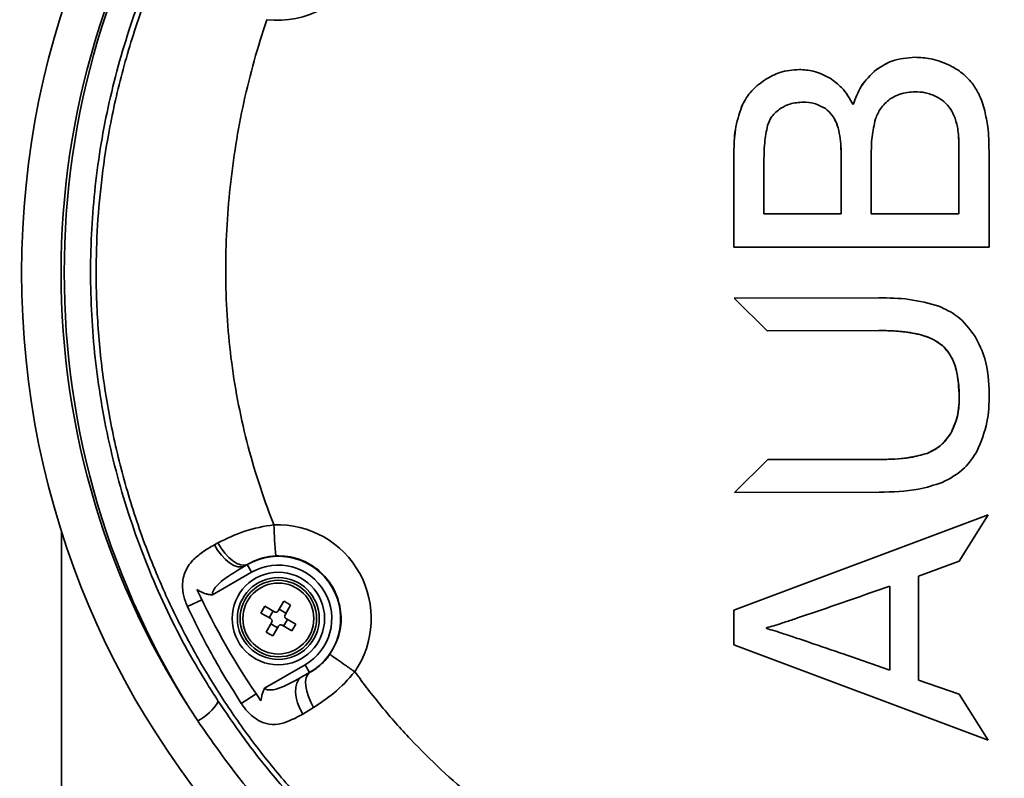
# Model space of a CAD drawing. Header units: millimetres. Extents: x 8 to 345, y 77 to 290.
# Tile 20 of 30: x 286.28 to 288.76, y 136.33 to 138.24. Entities that reach past the tile are written whole.
import ezdxf

# ---------------------------------------------------------------- set-up
doc = ezdxf.new("R2010")
doc.units = ezdxf.units.MM

msp = doc.modelspace()

# ---------------------------------------------------------------- linework, layer by layer
at = {"color": 7, "linetype": 'Continuous', "lineweight": 35}
for p, q in [((288.435441, 138.11713), (288.435383, 138.11713)), ((288.155891, 138.092554), (288.155832, 138.092554)), ((288.532818, 138.061262), (288.532759, 138.061262)), ((288.587083, 138.048791), (288.587025, 138.048791)), ((288.095785, 138.023901), (288.095727, 138.023901)), ((288.250775, 138.034973), (288.250717, 138.034973)), ((288.306908, 138.0187), (288.30685, 138.0187)), ((288.377069, 138.028915), (288.377011, 138.028915)), ((288.6226, 138.016872), (288.622541, 138.016872)), ((288.339066, 137.970519), (288.339008, 137.970519)), ((288.640241, 137.968451), (288.640183, 137.968451)), ((288.076224, 137.907622), (288.076224, 137.67009)), ((288.076282, 137.907622), (288.076224, 137.907622)), ((288.076282, 137.907622), (288.076282, 137.67009)), ((288.42234, 137.900216), (288.42234, 137.753783)), ((288.643158, 137.753783), (288.643158, 137.911413)), ((288.643216, 137.911413), (288.643158, 137.911413)), ((288.643216, 137.753783), (288.643216, 137.911413)), ((288.719171, 137.67009), (288.719171, 137.911413)), ((288.151981, 137.880277), (288.151981, 137.753783)), ((288.346338, 137.753783), (288.346338, 137.890743)), ((288.346396, 137.890743), (288.346338, 137.890743)), ((288.346396, 137.753783), (288.346396, 137.890743)), ((288.151981, 137.753783), (288.346338, 137.753783)), ((288.346396, 137.753783), (288.346338, 137.753783)), ((288.42234, 137.753783), (288.643158, 137.753783)), ((288.643216, 137.753783), (288.643158, 137.753783)), ((288.076224, 137.67009), (288.719171, 137.67009)), ((288.441531, 137.542005), (288.076448, 137.541368)), ((288.076448, 137.541368), (288.076449, 137.541002)), ((288.076448, 137.541368), (288.076507, 137.541368)), ((288.076449, 137.541002), (288.159744, 137.45922)), ((288.076449, 137.541002), (288.076508, 137.541002)), ((288.076507, 137.541368), (288.44159, 137.542005)), ((288.076508, 137.541002), (288.076507, 137.541368)), ((288.159802, 137.45922), (288.076508, 137.541002)), ((288.441531, 137.542005), (288.44159, 137.542005)), ((288.159744, 137.45922), (288.441187, 137.459712)), ((288.602301, 137.4214), (288.60236, 137.4214)), ((288.644164, 137.291939), (288.644222, 137.291939)), ((288.623322, 137.202089), (288.62338, 137.202089)), ((288.563216, 137.150179), (288.563274, 137.150179)), ((288.161408, 137.134448), (288.077913, 137.05183)), ((288.077971, 137.05183), (288.161467, 137.134448)), ((288.441754, 137.134937), (288.161408, 137.134448)), ((288.161408, 137.134448), (288.161467, 137.134448)), ((288.161467, 137.134448), (288.441812, 137.134937)), ((288.441754, 137.134937), (288.441812, 137.134937)), ((288.077913, 137.05183), (288.442385, 137.052467)), ((288.716943, 136.995461), (288.076224, 136.755177)), ((288.716925, 136.995433), (288.076282, 136.755177)), ((288.643885, 136.878418), (288.716943, 136.995461)), ((286.381555, 136.954751), (286.381555, 135.504701)), ((286.766767, 136.919883), (286.775553, 136.924744)), ((288.541559, 136.841099), (288.643885, 136.878418)), ((286.849476, 136.870114), (286.842875, 136.866175)), ((286.842875, 136.866175), (286.849531, 136.870017)), ((286.849476, 136.870114), (286.849531, 136.870017)), ((286.849531, 136.870017), (286.860703, 136.850667)), ((286.860703, 136.850667), (286.761934, 136.793643)), ((288.541559, 136.578428), (288.541559, 136.841099)), ((288.469174, 136.604091), (288.469174, 136.815866)), ((288.469233, 136.815866), (288.469174, 136.815866)), ((288.469233, 136.604091), (288.469233, 136.815866)), ((286.699168, 136.76417), (286.735386, 136.781177)), ((286.941964, 136.777802), (286.927799, 136.753267)), ((286.894105, 136.764978), (286.88427, 136.747944)), ((286.918639, 136.750813), (286.894105, 136.764978)), ((286.904795, 136.736094), (286.91463, 136.753128)), ((286.930114, 136.757277), (286.947148, 136.747442)), ((286.944833, 136.743433), (286.958998, 136.767967)), ((288.076224, 136.755177), (288.076224, 136.668022)), ((288.076282, 136.755177), (288.076224, 136.755177)), ((288.076282, 136.755177), (288.076282, 136.668022)), ((286.88427, 136.747944), (286.908805, 136.733779)), ((286.951297, 136.731958), (286.941463, 136.714924)), ((286.971822, 136.720108), (286.947287, 136.734273)), ((286.911259, 136.724619), (286.897094, 136.700084)), ((286.925978, 136.710775), (286.908944, 136.720609)), ((286.914128, 136.69025), (286.928293, 136.714784)), ((286.937453, 136.717239), (286.961987, 136.703074)), ((286.961987, 136.703074), (286.971822, 136.720108)), ((288.158124, 136.710777), (288.158124, 136.708745)), ((288.076224, 136.668022), (288.716943, 136.427744)), ((288.076282, 136.668022), (288.076224, 136.668022)), ((288.076282, 136.668022), (288.716924, 136.427772)), ((286.893452, 136.558531), (286.995389, 136.617384)), ((287.006561, 136.598034), (286.995389, 136.617384)), ((288.469233, 136.604091), (288.469174, 136.604091)), ((287.006561, 136.598034), (286.985649, 136.585961)), ((286.985649, 136.585961), (287.006744, 136.597717)), ((287.006744, 136.597717), (287.006561, 136.598034)), ((288.643885, 136.543178), (288.541559, 136.578428)), ((286.834655, 136.519904), (286.871988, 136.54443)), ((288.716943, 136.427744), (288.643885, 136.543178)), ((287.016774, 136.509723), (286.989447, 136.49325))]:
    msp.add_line(p, q, dxfattribs=at)
at = {"color": 7, "linetype": 'Continuous', "lineweight": 35, "flags": 128}
for points in [[(286.766767, 136.919883), (286.775015, 136.906282), (286.784453, 136.893823), (286.794689, 136.883021), (286.805301, 136.874323), (286.815849, 136.868088), (286.825899, 136.864575), (286.835033, 136.863928), (286.842875, 136.866175)], [(286.775553, 136.924744), (286.783787, 136.911183), (286.793115, 136.898719), (286.803152, 136.887864), (286.813487, 136.879065), (286.823694, 136.872684), (286.833352, 136.868983), (286.842066, 136.868114), (286.849476, 136.870114)], [(286.985649, 136.585961), (286.979186, 136.580037), (286.974539, 136.57165), (286.971894, 136.561134), (286.971355, 136.548907), (286.972945, 136.535458), (286.976601, 136.521323), (286.982175, 136.507064), (286.989447, 136.49325)], [(287.006744, 136.597717), (287.001667, 136.592601), (286.99832, 136.585032), (286.996834, 136.575307), (286.997269, 136.563807), (286.999607, 136.550982), (287.003756, 136.537335), (287.009554, 136.5234), (287.016774, 136.509723)]]:
    msp.add_lwpolyline(points, dxfattribs=at)
at = {"color": 7, "linetype": 'Continuous', "lineweight": 35}
for centre, radius in [((288.43788, 137.605729), 2.156907), ((286.928046, 136.734026), 0.116543), ((286.928046, 136.734026), 0.103132), ((286.928046, 136.734026), 0.096427), ((286.928046, 136.734026), 0.089405)]:
    msp.add_circle(centre, radius, dxfattribs=at)
for centre, radius, start, end in [((288.403171, 137.605729), 2.022798, 146.059527, 213.940473), ((286.92616, 138.477432), 0.23614, 263.471171, 44.63353), ((286.92616, 136.734026), 0.23614, 325.414096, 92.205929), ((287.713676, 136.981769), 0.796692, 180.84713, 186.481019), ((286.928046, 136.734026), 0.15703, 300, 120), ((286.928046, 136.734026), 0.134686, 300, 120), ((288.43788, 137.605729), 1.891659, 204.967075, 214.77731), ((286.667621, 136.589205), 0.126625, 296.9557, 329.576989)]:
    msp.add_arc(centre, radius, start, end, dxfattribs=at)
msp.add_ellipse((288.451371, 137.605729), major_axis=(2.062969, 0), ratio=0.99998906, start_param=2.56226036, end_param=3.72092494, dxfattribs=at)
for points, knots in [([(288.502414, 135.639974), (288.496059, 135.639776), (288.483281, 135.639379), (288.464004, 135.639018), (288.40623, 135.638467), (288.312214, 135.641272), (288.185472, 135.653537), (288.067596, 135.67248), (287.959394, 135.696429), (287.860897, 135.723898), (287.772016, 135.753527), (287.69253, 135.784102), (287.6194, 135.815742), (287.550311, 135.848899), (287.483151, 135.884412), (287.418505, 135.921829), (287.356394, 135.960973), (287.27094, 136.01935), (287.1668, 136.100103), (287.054317, 136.203154), (286.957191, 136.306406), (286.873092, 136.408944), (286.797257, 136.515163), (286.729757, 136.624206), (286.670503, 136.735377), (286.614115, 136.859549), (286.563126, 136.997387), (286.520539, 137.149046), (286.490531, 137.301585), (286.472814, 137.453904), (286.467385, 137.595082), (286.471369, 137.726257), (286.482715, 137.849053), (286.49976, 137.957443), (286.519452, 138.05058), (286.539107, 138.127989), (286.56234, 138.205939), (286.589289, 138.284243), (286.619508, 138.361242), (286.653147, 138.437375), (286.690465, 138.513049), (286.732657, 138.589931), (286.777935, 138.664219), (286.826177, 138.736046), (286.878234, 138.806802), (286.921765, 138.860589), (286.953997, 138.897996), (286.971828, 138.918133), (286.990337, 138.938461), (287.009538, 138.958961), (287.029446, 138.979609), (287.049236, 138.999539), (287.072274, 139.022094), (287.102169, 139.050374), (287.143729, 139.087788), (287.190432, 139.127187), (287.248611, 139.173131), (287.314571, 139.221209), (287.387572, 139.269251), (287.455446, 139.309903), (287.517077, 139.343809), (287.576589, 139.373903), (287.633751, 139.400478), (287.727134, 139.440436), (287.856435, 139.486357), (288.027068, 139.531448), (288.141358, 139.548317), (288.199679, 139.556924)], [0, 0, 0, 0, 0.00317578, 0.00638585, 0.0096302, 0.03203613, 0.05332513, 0.07319011, 0.09163069, 0.10864654, 0.12423737, 0.13840288, 0.15116292, 0.16401722, 0.17665839, 0.18908639, 0.20130122, 0.21330286, 0.24074225, 0.26699771, 0.28936148, 0.31142977, 0.33311925, 0.35442999, 0.37536207, 0.39591561, 0.422409, 0.44857443, 0.47438769, 0.49984921, 0.52495941, 0.54476056, 0.56524538, 0.58641624, 0.59945051, 0.612733, 0.6262641, 0.64004415, 0.65407348, 0.66756915, 0.68162218, 0.69623269, 0.71140074, 0.72511454, 0.7395021, 0.75533957, 0.75972747, 0.76421483, 0.76880164, 0.77348789, 0.77827358, 0.7831587, 0.78754667, 0.79441341, 0.80375859, 0.81553802, 0.82499571, 0.84086652, 0.85638129, 0.86872259, 0.88045307, 0.89157287, 0.90208212, 0.91198096, 0.94236708, 0.97059118, 1, 1, 1, 1]), ([(286.776811, 138.686373), (286.741146, 138.628163), (286.668649, 138.509838), (286.583623, 138.316925), (286.517429, 138.114169), (286.473257, 137.903844), (286.452625, 137.688629), (286.455461, 137.471359), (286.4821, 137.253342), (286.533959, 137.037641), (286.610463, 136.827514), (286.694024, 136.656846), (286.755068, 136.559691), (286.776811, 136.525085)], [0, 0, 0, 0, 0.0900946, 0.18313622, 0.27646306, 0.36949496, 0.46386447, 0.55854376, 0.65291374, 0.75049373, 0.84841355, 0.94600626, 1, 1, 1, 1]), ([(286.89931, 138.242824), (286.899286, 138.242752), (286.875911, 138.17453), (286.837085, 138.035362), (286.802882, 137.821713), (286.791275, 137.606087), (286.804161, 137.390681), (286.844419, 137.178922), (286.889202, 137.040206), (286.91636, 136.97178), (286.917071, 136.96999)], [0, 0, 0, 0, 0.00017703, 0.16656379, 0.33282574, 0.49899102, 0.66435431, 0.829961, 0.99555164, 1, 1, 1, 1]), ([(288.532759, 138.148005), (288.512743, 138.146535), (288.477639, 138.143956), (288.448085, 138.125194), (288.435383, 138.11713)], [0, 0, 0, 0, 0.57019741, 1, 1, 1, 1]), ([(288.532818, 138.148005), (288.512802, 138.146535), (288.477698, 138.143956), (288.448144, 138.125194), (288.435441, 138.11713)], [0, 0, 0, 0, 0.57019741, 1, 1, 1, 1]), ([(288.616829, 138.129372), (288.601843, 138.135362), (288.574781, 138.14618), (288.545725, 138.147442), (288.532759, 138.148005)], [0, 0, 0, 0, 0.55377336, 1, 1, 1, 1]), ([(288.676684, 138.08283), (288.667469, 138.092892), (288.650132, 138.111822), (288.627453, 138.123773), (288.616829, 138.129372)], [0, 0, 0, 0, 0.53153622, 1, 1, 1, 1]), ([(288.240533, 138.117443), (288.224068, 138.116015), (288.194077, 138.113413), (288.167719, 138.099037), (288.155832, 138.092554)], [0, 0, 0, 0, 0.54901411, 1, 1, 1, 1]), ([(288.240591, 138.117443), (288.224126, 138.116015), (288.194135, 138.113413), (288.167778, 138.099037), (288.155891, 138.092554)], [0, 0, 0, 0, 0.54901411, 1, 1, 1, 1]), ([(288.318407, 138.095364), (288.30457, 138.102435), (288.279989, 138.114999), (288.252534, 138.1167), (288.240533, 138.117443)], [0, 0, 0, 0, 0.56287627, 1, 1, 1, 1]), ([(288.377011, 138.028915), (288.368287, 138.044132), (288.353222, 138.070412), (288.32872, 138.087972), (288.318407, 138.095364)], [0, 0, 0, 0, 0.57904725, 1, 1, 1, 1]), ([(288.435383, 138.11713), (288.421072, 138.103748), (288.394514, 138.078916), (288.382535, 138.044695), (288.377011, 138.028915)], [0, 0, 0, 0, 0.53887249, 1, 1, 1, 1]), ([(288.435441, 138.11713), (288.42113, 138.103748), (288.394573, 138.078916), (288.382593, 138.044695), (288.377069, 138.028915)], [0, 0, 0, 0, 0.53887249, 1, 1, 1, 1]), ([(288.155832, 138.092554), (288.141746, 138.082248), (288.116493, 138.063772), (288.102094, 138.036126), (288.095727, 138.023901)], [0, 0, 0, 0, 0.55780514, 1, 1, 1, 1]), ([(288.155891, 138.092554), (288.141804, 138.082248), (288.116551, 138.063772), (288.102152, 138.036126), (288.095785, 138.023901)], [0, 0, 0, 0, 0.55780514, 1, 1, 1, 1]), ([(288.708366, 138.013561), (288.704092, 138.028036), (288.696811, 138.052697), (288.682568, 138.074022), (288.676684, 138.08283)], [0, 0, 0, 0, 0.58695061, 1, 1, 1, 1]), ([(288.532759, 138.061262), (288.519963, 138.060441), (288.497685, 138.059012), (288.478464, 138.047886), (288.470283, 138.04315)], [0, 0, 0, 0, 0.57442063, 1, 1, 1, 1]), ([(288.587025, 138.048791), (288.577607, 138.052792), (288.560225, 138.060176), (288.541389, 138.060921), (288.532759, 138.061262)], [0, 0, 0, 0, 0.54180731, 1, 1, 1, 1]), ([(288.587083, 138.048791), (288.577666, 138.052792), (288.560284, 138.060176), (288.541448, 138.060921), (288.532818, 138.061262)], [0, 0, 0, 0, 0.54180731, 1, 1, 1, 1]), ([(288.622541, 138.016872), (288.61722, 138.023815), (288.607351, 138.036692), (288.593437, 138.044974), (288.587025, 138.048791)], [0, 0, 0, 0, 0.53913533, 1, 1, 1, 1]), ([(288.6226, 138.016872), (288.617279, 138.023815), (288.607409, 138.036692), (288.593496, 138.044974), (288.587083, 138.048791)], [0, 0, 0, 0, 0.53913533, 1, 1, 1, 1]), ([(288.095727, 138.023901), (288.089455, 138.004721), (288.077101, 137.966934), (288.076513, 137.927191), (288.076224, 137.907622)], [0, 0, 0, 0, 0.507594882, 1, 1, 1, 1]), ([(288.095785, 138.023901), (288.089514, 138.004721), (288.077159, 137.966934), (288.076572, 137.927191), (288.076282, 137.907622)], [0, 0, 0, 0, 0.507594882, 1, 1, 1, 1]), ([(288.194462, 138.019796), (288.186085, 138.013425), (288.171008, 138.001958), (288.164115, 137.984421), (288.161052, 137.976629)], [0, 0, 0, 0, 0.55566095, 1, 1, 1, 1]), ([(288.250717, 138.034973), (288.239314, 138.034266), (288.219443, 138.033035), (288.201927, 138.023752), (288.194462, 138.019796)], [0, 0, 0, 0, 0.57381218, 1, 1, 1, 1]), ([(288.30685, 138.0187), (288.297558, 138.023915), (288.280071, 138.033729), (288.260083, 138.034576), (288.250717, 138.034973)], [0, 0, 0, 0, 0.53138572, 1, 1, 1, 1]), ([(288.306908, 138.0187), (288.297616, 138.023915), (288.280129, 138.033729), (288.260142, 138.034576), (288.250775, 138.034973)], [0, 0, 0, 0, 0.53138572, 1, 1, 1, 1]), ([(288.339008, 137.970519), (288.334979, 137.981468), (288.328074, 138.000236), (288.313091, 138.01327), (288.30685, 138.0187)], [0, 0, 0, 0, 0.5834002, 1, 1, 1, 1]), ([(288.339066, 137.970519), (288.335038, 137.981468), (288.328132, 138.000236), (288.31315, 138.01327), (288.306908, 138.0187)], [0, 0, 0, 0, 0.5834002, 1, 1, 1, 1]), ([(288.470283, 138.04315), (288.461159, 138.035526), (288.4446, 138.02169), (288.436613, 138.001736), (288.433028, 137.992777)], [0, 0, 0, 0, 0.55104345, 1, 1, 1, 1]), ([(288.640183, 137.968451), (288.638016, 137.978473), (288.634343, 137.995462), (288.625974, 138.010645), (288.622541, 138.016872)], [0, 0, 0, 0, 0.5898888, 1, 1, 1, 1]), ([(288.640241, 137.968451), (288.638074, 137.978473), (288.634401, 137.995462), (288.626032, 138.010645), (288.6226, 138.016872)], [0, 0, 0, 0, 0.5898888, 1, 1, 1, 1]), ([(288.719171, 137.911413), (288.718821, 137.932103), (288.71824, 137.966511), (288.71118, 138.000149), (288.708366, 138.013561)], [0, 0, 0, 0, 0.60129896, 1, 1, 1, 1]), ([(288.161052, 137.976629), (288.158162, 137.962004), (288.151879, 137.930211), (288.151946, 137.897786), (288.151981, 137.880277)], [0, 0, 0, 0, 0.46000895, 1, 1, 1, 1]), ([(288.346338, 137.890743), (288.346347, 137.908314), (288.346361, 137.935185), (288.340898, 137.961435), (288.339008, 137.970519)], [0, 0, 0, 0, 0.65393899, 1, 1, 1, 1]), ([(288.346396, 137.890743), (288.346405, 137.908314), (288.346419, 137.935185), (288.340957, 137.961435), (288.339066, 137.970519)], [0, 0, 0, 0, 0.653938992, 1, 1, 1, 1]), ([(288.433028, 137.992777), (288.4296, 137.977881), (288.422594, 137.947431), (288.422426, 137.91618), (288.42234, 137.900216)], [0, 0, 0, 0, 0.48917704, 1, 1, 1, 1]), ([(288.643158, 137.911413), (288.643222, 137.924065), (288.643319, 137.943149), (288.640973, 137.962072), (288.640183, 137.968451)], [0, 0, 0, 0, 0.66289944, 1, 1, 1, 1]), ([(288.643216, 137.911413), (288.643281, 137.924065), (288.643378, 137.943149), (288.641032, 137.962072), (288.640241, 137.968451)], [0, 0, 0, 0, 0.66289944, 1, 1, 1, 1]), ([(288.592849, 137.521109), (288.567985, 137.527838), (288.518433, 137.541248), (288.467104, 137.541753), (288.441531, 137.542005)], [0, 0, 0, 0, 0.501780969, 1, 1, 1, 1]), ([(288.684197, 137.444626), (288.670237, 137.463408), (288.64574, 137.496366), (288.608756, 137.513667), (288.592849, 137.521109)], [0, 0, 0, 0, 0.56988973, 1, 1, 1, 1]), ([(288.441187, 137.459712), (288.461447, 137.459315), (288.498188, 137.458595), (288.544843, 137.450345), (288.579355, 137.438595), (288.595089, 137.426805), (288.602301, 137.4214)], [0, 0, 0, 0, 0.359701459, 0.652301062, 0.840627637, 1, 1, 1, 1]), ([(288.60236, 137.4214), (288.592769, 137.428164), (288.571248, 137.443342), (288.531718, 137.453055), (288.487619, 137.458999), (288.457496, 137.459462), (288.441246, 137.459712)], [0, 0, 0, 0, 0.20720063, 0.46498716, 0.71137838, 1, 1, 1, 1]), ([(288.719617, 137.299288), (288.718401, 137.329958), (288.716374, 137.381092), (288.693394, 137.426467), (288.684197, 137.444626)], [0, 0, 0, 0, 0.59979578, 1, 1, 1, 1]), ([(288.602301, 137.4214), (288.609531, 137.413176), (288.624855, 137.395745), (288.641172, 137.351164), (288.642976, 137.315447), (288.644164, 137.291939)], [0, 0, 0, 0, 0.23393438, 0.49581229, 1, 1, 1, 1]), ([(288.644222, 137.291939), (288.643694, 137.307607), (288.642718, 137.336577), (288.633469, 137.373771), (288.620174, 137.40211), (288.608143, 137.415138), (288.60236, 137.4214)], [0, 0, 0, 0, 0.33586344, 0.62103697, 0.81782503, 1, 1, 1, 1]), ([(288.689337, 137.156175), (288.699084, 137.17995), (288.717902, 137.225848), (288.719059, 137.275403), (288.719617, 137.299288)], [0, 0, 0, 0, 0.518008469, 1, 1, 1, 1]), ([(288.644164, 137.291939), (288.643353, 137.273489), (288.641974, 137.242109), (288.628765, 137.213767), (288.623322, 137.202089)], [0, 0, 0, 0, 0.58794652, 1, 1, 1, 1]), ([(288.62338, 137.202089), (288.630076, 137.21729), (288.642708, 137.245967), (288.643738, 137.277242), (288.644222, 137.291939)], [0, 0, 0, 0, 0.53008396, 1, 1, 1, 1]), ([(288.623322, 137.202089), (288.614481, 137.189504), (288.598706, 137.167047), (288.574053, 137.15533), (288.563216, 137.150179)], [0, 0, 0, 0, 0.560422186, 1, 1, 1, 1]), ([(288.563274, 137.150179), (288.576895, 137.157031), (288.601398, 137.169358), (288.61662, 137.192023), (288.62338, 137.202089)], [0, 0, 0, 0, 0.55587373, 1, 1, 1, 1]), ([(288.563216, 137.150179), (288.54421, 137.14536), (288.504372, 137.135259), (288.463255, 137.135048), (288.441754, 137.134937)], [0, 0, 0, 0, 0.47705833, 1, 1, 1, 1]), ([(288.441812, 137.134937), (288.468271, 137.135092), (288.509489, 137.135332), (288.549093, 137.146265), (288.563274, 137.150179)], [0, 0, 0, 0, 0.6419277, 1, 1, 1, 1]), ([(288.600823, 137.076599), (288.621045, 137.08728), (288.657397, 137.106479), (288.67952, 137.140902), (288.689337, 137.156175)], [0, 0, 0, 0, 0.55630147, 1, 1, 1, 1]), ([(288.442385, 137.052467), (288.475797, 137.053069), (288.529852, 137.054043), (288.581209, 137.070366), (288.600823, 137.076599)], [0, 0, 0, 0, 0.61810095, 1, 1, 1, 1]), ([(286.775553, 136.924744), (286.797355, 136.935331), (286.840137, 136.956109), (286.89183, 136.967063), (286.917071, 136.96999), (286.917071, 136.96999)], [0, 0, 0, 0, 0.50958507, 0.99999138, 1, 1, 1, 1]), ([(286.699168, 136.76417), (286.697339, 136.768408), (286.691731, 136.781401), (286.687899, 136.797765), (286.685485, 136.822968), (286.690211, 136.851549), (286.709708, 136.879757), (286.736218, 136.902054), (286.756579, 136.913937), (286.766767, 136.919883)], [0, 0, 0, 0, 0.05886078, 0.18045689, 0.2210535, 0.42643958, 0.64506235, 0.82239484, 1, 1, 1, 1]), ([(286.922075, 136.891843), (286.910808, 136.890714), (286.897562, 136.889387), (286.87236, 136.882184), (286.860188, 136.875764), (286.849476, 136.870114)], [0, 0, 0, 0, 0.40599203, 0.47727028, 1, 1, 1, 1]), ([(287.058223, 136.64436), (287.066866, 136.659963), (287.08415, 136.69117), (287.088585, 136.745521), (287.076011, 136.797825), (287.046507, 136.8432), (287.003788, 136.875992), (286.959835, 136.891161), (286.932097, 136.891662), (286.922075, 136.891843)], [0, 0, 0, 0, 0.15229095, 0.30457291, 0.45679507, 0.6090311, 0.7613486, 0.91377959, 1, 1, 1, 1]), ([(286.842875, 136.866175), (286.828162, 136.857464), (286.805798, 136.844223), (286.78023, 136.824638), (286.767961, 136.811753), (286.763096, 136.802414), (286.761686, 136.797508), (286.761862, 136.794765), (286.761934, 136.793643)], [0, 0, 0, 0, 0.45259663, 0.68796538, 0.86675934, 0.92823302, 0.97065021, 1, 1, 1, 1]), ([(286.761934, 136.793643), (286.761846, 136.793648), (286.760413, 136.793734), (286.757645, 136.793985), (286.752351, 136.794758), (286.743462, 136.796826), (286.732996, 136.800918), (286.725835, 136.805463), (286.722996, 136.807265)], [0, 0, 0, 0, 0.00633786, 0.10318563, 0.19973765, 0.39079367, 0.75854892, 1, 1, 1, 1]), ([(288.469174, 136.815866), (288.436236, 136.804342), (288.376629, 136.783486), (288.296509, 136.755815), (288.239255, 136.736259), (288.201282, 136.723762), (288.177827, 136.716023), (288.164236, 136.712405), (288.158124, 136.710777)], [0, 0, 0, 0, 0.318811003, 0.576951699, 0.774426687, 0.871532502, 0.942224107, 1, 1, 1, 1]), ([(286.958998, 136.767967), (286.956202, 136.76968), (286.950609, 136.773106), (286.944846, 136.776236), (286.941964, 136.777802)], [0, 0, 0, 0, 0.50000004, 1, 1, 1, 1]), ([(286.834655, 136.519904), (286.807027, 136.564239), (286.757709, 136.643379), (286.71705, 136.727274), (286.699168, 136.76417)], [0, 0, 0, 0, 0.56021746, 1, 1, 1, 1]), ([(286.918639, 136.750813), (286.919323, 136.750502), (286.920692, 136.74988), (286.922997, 136.749868), (286.925148, 136.750567), (286.926804, 136.751788), (286.927508, 136.752835), (286.927799, 136.753267)], [0, 0, 0, 0, 0.21361362, 0.42729603, 0.63945841, 0.85095916, 1, 1, 1, 1]), ([(286.911259, 136.724619), (286.91157, 136.725303), (286.912192, 136.726672), (286.912204, 136.728977), (286.911505, 136.731127), (286.910284, 136.732784), (286.909237, 136.733488), (286.908805, 136.733779)], [0, 0, 0, 0, 0.21361365, 0.42729606, 0.63945843, 0.85095919, 1, 1, 1, 1]), ([(286.944833, 136.743433), (286.944522, 136.742748), (286.9439, 136.74138), (286.943888, 136.739074), (286.944587, 136.736924), (286.945809, 136.735268), (286.946855, 136.734564), (286.947287, 136.734273)], [0, 0, 0, 0, 0.21361366, 0.42729609, 0.63945848, 0.85095926, 1, 1, 1, 1]), ([(286.937453, 136.717239), (286.936769, 136.71755), (286.9354, 136.718172), (286.933095, 136.718184), (286.930945, 136.717485), (286.929288, 136.716263), (286.928584, 136.715217), (286.928293, 136.714784)], [0, 0, 0, 0, 0.21361367, 0.42729609, 0.63945848, 0.85095926, 1, 1, 1, 1]), ([(288.158124, 136.708745), (288.163197, 136.707423), (288.176293, 136.704011), (288.199129, 136.69646), (288.229766, 136.686444), (288.282099, 136.668756), (288.362855, 136.641078), (288.430791, 136.617444), (288.469174, 136.604091)], [0, 0, 0, 0, 0.04790425, 0.12367808, 0.21972375, 0.34256029, 0.62855575, 1, 1, 1, 1]), ([(286.897094, 136.700084), (286.89989, 136.698372), (286.905483, 136.694946), (286.911246, 136.691815), (286.914128, 136.69025)], [0, 0, 0, 0, 0.49999997, 1, 1, 1, 1]), ([(287.006744, 136.597717), (287.015431, 136.603129), (287.031476, 136.613127), (287.048989, 136.631456), (287.056591, 136.642079), (287.058223, 136.64436)], [0, 0, 0, 0, 0.48105449, 0.88856618, 1, 1, 1, 1]), ([(287.058223, 136.64436), (287.059262, 136.643464), (287.06134, 136.641671), (287.07571, 136.63131), (287.09612, 136.616917), (287.112419, 136.605628), (287.120568, 136.599983)], [0, 0, 0, 0, 0.24999986, 0.49999981, 0.74999986, 1, 1, 1, 1]), ([(286.893452, 136.558531), (286.894524, 136.557674), (286.896666, 136.555961), (286.902848, 136.554036), (286.913008, 136.553962), (286.928392, 136.557704), (286.953333, 136.567851), (286.972659, 136.578681), (286.985649, 136.585961)], [0, 0, 0, 0, 0.03983707, 0.07956345, 0.18973712, 0.34409873, 0.55909431, 1, 1, 1, 1]), ([(287.120579, 136.599999), (287.120579, 136.599998), (287.104583, 136.580339), (287.070596, 136.54551), (287.033954, 136.521146), (287.016774, 136.509723)], [0, 0, 0, 0, 0.00000937, 0.53114958, 1, 1, 1, 1]), ([(287.120566, 136.599986), (287.142679, 136.570627), (287.186949, 136.511851), (287.284302, 136.402488), (287.418016, 136.277449), (287.596498, 136.149402), (287.789513, 136.046049), (287.993349, 135.96633), (288.135071, 135.935889), (288.206101, 135.920633)], [0, 0, 0, 0, 0.08400624, 0.16817958, 0.33447484, 0.50150814, 0.66895313, 0.83408215, 1, 1, 1, 1]), ([(286.884119, 136.526749), (286.885751, 136.536226), (286.887638, 136.547179), (286.892666, 136.557073), (286.89341, 136.558454), (286.893452, 136.558531)], [0, 0, 0, 0, 0.85834971, 0.99203738, 1, 1, 1, 1]), ([(286.776811, 136.525085), (286.804891, 136.484168), (286.861051, 136.402334), (286.974154, 136.267009), (287.118858, 136.123251), (287.300559, 135.980914), (287.497107, 135.860421), (287.706446, 135.764284), (287.925405, 135.692869), (288.149675, 135.64736), (288.376415, 135.628661), (288.602703, 135.635669), (288.824848, 135.667945), (289.040055, 135.725141), (289.246121, 135.805118), (289.440663, 135.906668), (289.621311, 136.028599), (289.786326, 136.168533), (289.917601, 136.305341), (289.989068, 136.398171), (290.016306, 136.433551)], [0, 0, 0, 0, 0.03857647, 0.07715355, 0.13745287, 0.19796141, 0.25827227, 0.319064, 0.38005508, 0.44085309, 0.50079969, 0.56093049, 0.62087608, 0.67912032, 0.73753566, 0.79577334, 0.85221261, 0.90881604, 0.96524644, 1, 1, 1, 1]), ([(286.989447, 136.49325), (286.971433, 136.483541), (286.942977, 136.468203), (286.906349, 136.46616), (286.87908, 136.475073), (286.856334, 136.492279), (286.841982, 136.508991), (286.835953, 136.517971), (286.834655, 136.519904)], [0, 0, 0, 0, 0.33937031, 0.53610449, 0.7048174, 0.85591601, 0.96898636, 1, 1, 1, 1]), ([(288.669725, 135.902595), (288.743039, 135.912496), (288.889851, 135.932322), (289.086599, 135.992906), (289.259749, 136.066897), (289.410035, 136.150102), (289.551377, 136.248139), (289.696267, 136.370075), (289.78333, 136.468824), (289.83238, 136.524458)], [0, 0, 0, 0, 0.163883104, 0.328173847, 0.454647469, 0.581139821, 0.708439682, 0.835738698, 1, 1, 1, 1]), ([(290.085502, 136.398895), (290.057658, 136.362295), (289.996286, 136.281622), (289.890456, 136.166397), (289.768744, 136.052389), (289.637101, 135.948254), (289.496238, 135.854449), (289.348117, 135.772679), (289.192391, 135.702731), (289.030201, 135.645694), (288.862354, 135.602123), (288.691392, 135.57296), (288.516862, 135.558151), (288.340116, 135.558437), (288.163066, 135.574101), (287.98859, 135.604997), (287.816168, 135.651053), (287.646536, 135.712789), (287.482973, 135.789314), (287.328205, 135.879118), (287.181546, 135.982025), (287.042677, 136.09897), (286.920291, 136.222654), (286.813733, 136.348485), (286.754649, 136.433637), (286.72502, 136.476337)], [0, 0, 0, 0, 0.03453198, 0.07611284, 0.11769444, 0.16039971, 0.20310574, 0.24608926, 0.28907341, 0.33322907, 0.37738522, 0.42171662, 0.46604825, 0.51162905, 0.5572098, 0.60227903, 0.64734791, 0.6937504, 0.74015217, 0.78498577, 0.82981853, 0.87604011, 0.92226057, 0.96101707, 1, 1, 1, 1]), ([(290.004166, 136.418837), (289.990844, 136.401578), (289.964064, 136.366885), (289.921511, 136.316335), (289.87696, 136.26666), (289.80034, 136.186974), (289.682636, 136.07996), (289.560907, 135.990515), (289.477086, 135.936912), (289.439703, 135.914154), (289.401351, 135.891967), (289.362029, 135.870394), (289.321742, 135.849479), (289.280492, 135.829266), (289.238286, 135.8098), (289.183849, 135.786244), (289.111376, 135.757725), (289.014647, 135.724832), (288.89914, 135.692858), (288.764501, 135.664173), (288.66754, 135.653034), (288.616129, 135.647128)], [0, 0, 0, 0, 0.03998945, 0.08038267, 0.12117982, 0.16238105, 0.28316644, 0.41255857, 0.43899971, 0.46577357, 0.4928802, 0.52031962, 0.54809188, 0.57619702, 0.60463505, 0.63340603, 0.6850779, 0.74757266, 0.82089084, 0.90503305, 1, 1, 1, 1])]:
    msp.add_open_spline(points, degree=3, knots=knots, dxfattribs=at)

doc.saveas('drawing.dxf')
